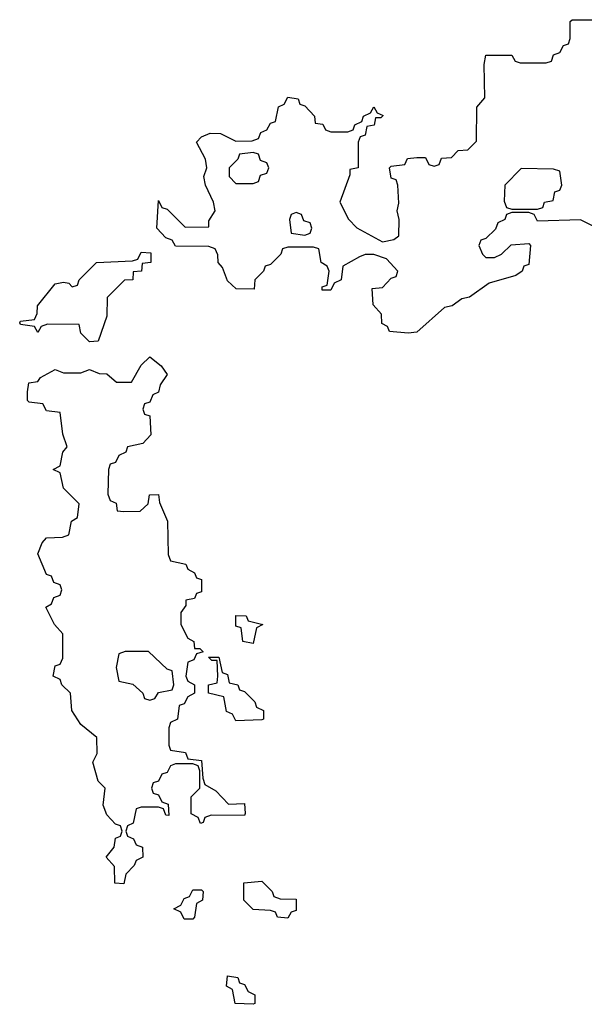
# Model space of a CAD drawing. Header units: inches. Extents: x 2397558 to 2568646, y 256209 to 449595.
# Tile 46 of 85: x 2464388 to 2465698, y 341708 to 343994. Entities that reach past the tile are written whole.
import ezdxf

# ---------------------------------------------------------------- set-up
doc = ezdxf.new("R2010")
doc.units = ezdxf.units.IN
doc.header["$MEASUREMENT"] = 0
doc.layers.add('C4364', color=7, linetype='Continuous')

msp = doc.modelspace()

# ---------------------------------------------------------------- linework, layer by layer
at = {"layer": 'C4364', "color": 6}
msp.add_lwpolyline([(2465732.7, 343507.3), (2465690, 343529), (2465590, 343526), (2465582, 343542), (2465570, 343546), (2465530, 343546), (2465518, 343542), (2465514, 343530), (2465498, 343522), (2465492, 343508), (2465470, 343486), (2465458, 343482), (2465454, 343470), (2465462, 343450), (2465470, 343442), (2465490, 343442), (2465506, 343450), (2465528.4, 343471.6), (2465570, 343474), (2465574, 343470), (2465570, 343426), (2465558, 343422), (2465554, 343410), (2465539.6, 343400.4), (2465478, 343382), (2465432, 343350), (2465414.4, 343345.6), (2465392, 343330), (2465374, 343326), (2465310, 343268.7), (2465290, 343266), (2465246, 343270), (2465242, 343282), (2465228.7, 343288.7), (2465228, 343310), (2465208.4, 343331.6), (2465206, 343370), (2465230, 343372), (2465250, 343394), (2465262, 343398), (2465266, 343410), (2465239, 343439), (2465210, 343448.7), (2465190, 343448.7), (2465176.9, 343443.1), (2465138, 343422), (2465134, 343390), (2465118, 343382), (2465110, 343366), (2465090, 343366), (2465090, 343374), (2465102, 343378), (2465106, 343410), (2465102, 343422), (2465088, 343430), (2465082, 343462), (2465070, 343466), (2465010, 343466), (2464998, 343462), (2464994, 343450), (2464970, 343426), (2464958, 343422), (2464954, 343410), (2464934, 343390), (2464932, 343368), (2464890.7, 343369.3), (2464870, 343388), (2464859, 343419), (2464848.7, 343430), (2464848, 343448), (2464842, 343462), (2464827.3, 343467.3), (2464750, 343468), (2464742, 343482), (2464727.3, 343487.3), (2464706, 343510), (2464710, 343574), (2464718, 343558), (2464730, 343554), (2464772, 343512), (2464827.3, 343512.7), (2464827.3, 343527.3), (2464842, 343550), (2464838, 343570), (2464819, 343610), (2464815.3, 343630), (2464822, 343650), (2464819, 343670), (2464798, 343710), (2464810, 343722), (2464830, 343730.8), (2464854, 343730), (2464890, 343712), (2464927.3, 343712.7), (2464942, 343718), (2464948, 343732), (2464962, 343738), (2464970, 343754), (2464982, 343758), (2464988.4, 343791.6), (2465002, 343798), (2465010, 343814), (2465034, 343810), (2465038, 343798), (2465050, 343794), (2465072, 343770), (2465074, 343754), (2465091.6, 343751.6), (2465098, 343738), (2465110, 343734), (2465150, 343734), (2465162, 343738), (2465166, 343750), (2465182, 343758), (2465186, 343770), (2465202, 343778), (2465210, 343791.3), (2465218, 343778), (2465231.6, 343771.6), (2465226, 343766), (2465214, 343766), (2465211.1, 343748.9), (2465194, 343746), (2465190, 343726), (2465178, 343722), (2465174, 343710), (2465174, 343650), (2465154, 343646), (2465154, 343634), (2465131.3, 343570), (2465150.9, 343530.9), (2465170.9, 343510.9), (2465230, 343478), (2465256.4, 343483.6), (2465268, 343492), (2465269, 343530), (2465264, 343550), (2465268, 343568), (2465266, 343610), (2465262, 343622), (2465250, 343626), (2465246, 343650), (2465250, 343654), (2465282, 343658), (2465288.4, 343671.6), (2465310, 343674), (2465330, 343674), (2465338, 343658), (2465350, 343654), (2465362, 343658), (2465367.3, 343672.7), (2465390, 343674), (2465406, 343690), (2465428, 343692), (2465448, 343712), (2465449.1, 343790.9), (2465467.3, 343812.7), (2465466, 343890), (2465470, 343912), (2465530, 343912), (2465538, 343898), (2465550, 343894), (2465610, 343894), (2465622, 343898), (2465627.3, 343912.7), (2465642, 343918), (2465650, 343934), (2465662, 343938), (2465666, 343950), (2465666, 343990), (2465670, 343994), (2465810, 343994)], dxfattribs=at)
for points in [[(2464930, 343686), (2464898, 343682), (2464894, 343670), (2464874, 343650), (2464874, 343630), (2464890, 343614), (2464930, 343614), (2464942, 343618), (2464947.3, 343632.7), (2464962, 343638), (2464966, 343650), (2464962, 343662), (2464947.3, 343667.3), (2464942, 343682)], [(2465551.6, 343648.4), (2465514, 343610), (2465512.7, 343572.7), (2465518, 343558), (2465530, 343554), (2465590, 343554), (2465602, 343558), (2465606, 343570), (2465626, 343574), (2465630, 343594), (2465642, 343598), (2465646, 343610), (2465642, 343642), (2465627.3, 343647.3)], [(2465030, 343546), (2465018, 343542), (2465014, 343530), (2465018, 343498), (2465050, 343494), (2465062, 343498), (2465066, 343510), (2465062, 343522), (2465047.3, 343527.3), (2465042, 343542)], [(2464550, 343246), (2464530, 343266), (2464526, 343286), (2464452.7, 343287.3), (2464438, 343282), (2464430, 343268), (2464422, 343282), (2464390, 343286), (2464388, 343290), (2464390, 343294), (2464422, 343298), (2464428.4, 343311.6), (2464429, 343330), (2464470, 343381), (2464490, 343384.7), (2464502, 343382), (2464510, 343374), (2464522, 343378), (2464526, 343390), (2464566, 343430), (2464650, 343434), (2464662, 343438), (2464670, 343454), (2464692.7, 343452.7), (2464692, 343430), (2464672, 343428), (2464671, 343410), (2464651.6, 343408.4), (2464650.8, 343390), (2464631.1, 343388.9), (2464591, 343349), (2464590, 343306), (2464570, 343248)], [(2464630, 342852), (2464667.3, 342852.7), (2464686, 342870), (2464688.9, 342891.1), (2464710, 342892), (2464712.7, 342872.7), (2464731, 342830), (2464732.7, 342752.7), (2464738, 342738), (2464774, 342730), (2464778, 342718), (2464794, 342710), (2464798, 342698), (2464810, 342694), (2464810, 342666), (2464798, 342662), (2464794, 342650), (2464774, 342646), (2464774, 342634), (2464762, 342618), (2464762, 342590), (2464778, 342558), (2464792, 342550), (2464794, 342534), (2464806, 342534), (2464814, 342526), (2464798, 342522), (2464792, 342508), (2464778, 342502), (2464774, 342470), (2464778, 342458), (2464794, 342450), (2464794, 342430), (2464778, 342422), (2464770, 342406), (2464758, 342402), (2464754, 342370), (2464738, 342362), (2464734, 342350), (2464734, 342310), (2464738, 342298), (2464772.7, 342292.7), (2464778, 342278), (2464810, 342274), (2464812.7, 342232.7), (2464818, 342218), (2464843.6, 342203.6), (2464872.7, 342172.7), (2464910, 342174), (2464911.1, 342151.1), (2464910, 342146), (2464832.7, 342147.3), (2464818, 342142), (2464814, 342130), (2464808, 342128), (2464802, 342142), (2464786, 342150), (2464786, 342190), (2464806, 342210), (2464806, 342250), (2464802, 342262), (2464790, 342266), (2464750, 342266), (2464738, 342262), (2464730, 342246), (2464718, 342242), (2464710, 342226), (2464698, 342222), (2464694, 342210), (2464698, 342198), (2464710, 342194), (2464718, 342178), (2464732.7, 342172.7), (2464734, 342146), (2464727.3, 342147.3), (2464722, 342162), (2464710, 342166), (2464670, 342166), (2464658, 342162), (2464651.6, 342128.4), (2464638, 342122), (2464634, 342110), (2464638, 342098), (2464652, 342092), (2464658, 342078), (2464672.7, 342072.7), (2464674, 342050), (2464658, 342042), (2464654, 342030), (2464634, 342010), (2464630, 341988), (2464609.2, 341989.2), (2464608, 342028), (2464588.7, 342050), (2464607.3, 342072.7), (2464610, 342094), (2464622, 342098), (2464626, 342110), (2464622, 342122), (2464610, 342126), (2464590, 342148), (2464582, 342170), (2464586, 342210), (2464570, 342226), (2464558, 342270), (2464568, 342290), (2464567.3, 342327.3), (2464530, 342358), (2464509, 342390), (2464506, 342430), (2464486, 342450), (2464482, 342462), (2464466, 342470), (2464470, 342494), (2464482, 342498), (2464488, 342512), (2464488.4, 342568.4), (2464468.7, 342590), (2464448.7, 342630), (2464462, 342638), (2464467.3, 342652.7), (2464482, 342658), (2464486, 342670), (2464482, 342682), (2464467.3, 342687.3), (2464462, 342702), (2464450, 342706), (2464430, 342754), (2464440.2, 342779.8), (2464450, 342791.3), (2464487.3, 342792.7), (2464502, 342798), (2464508, 342830), (2464522, 342838), (2464526, 342870), (2464490, 342906), (2464482, 342942), (2464466, 342950), (2464482, 342958), (2464488, 342990), (2464498, 343002), (2464488, 343032), (2464482, 343082), (2464450, 343086), (2464442, 343102), (2464410, 343106), (2464406, 343110), (2464406, 343130), (2464408.9, 343151.1), (2464430, 343154), (2464436.4, 343163.6), (2464470, 343182), (2464490, 343174), (2464530, 343174), (2464550, 343182), (2464572.7, 343172.7), (2464590, 343172), (2464612.7, 343152.7), (2464647.3, 343152.7), (2464670, 343192), (2464690, 343211), (2464716, 343190), (2464730.6, 343170), (2464714, 343146), (2464710, 343129), (2464696.9, 343123.1), (2464690, 343106), (2464678, 343102), (2464674, 343090), (2464678, 343078), (2464690, 343074), (2464692, 343030), (2464674, 343010), (2464638, 343002), (2464634, 342990), (2464618, 342982), (2464610, 342966), (2464598, 342962), (2464594, 342950), (2464592.7, 342892.7), (2464598, 342878), (2464611.6, 342871.6), (2464614, 342854)], [(2464930, 342546), (2464906, 342550), (2464902, 342582), (2464890, 342586), (2464889.4, 342610.6), (2464914, 342610), (2464918, 342598), (2464952, 342590), (2464938, 342582)], [(2464687.3, 342527.3), (2464632.7, 342527.3), (2464618, 342522), (2464612, 342490), (2464618, 342458), (2464650.9, 342450.9), (2464674, 342430), (2464678, 342418), (2464690, 342414), (2464702, 342418), (2464710, 342432), (2464742, 342438), (2464746, 342450), (2464742, 342482), (2464730, 342486)], [(2464890, 342366), (2464882, 342382), (2464868, 342388), (2464862, 342422), (2464826, 342430), (2464826, 342450), (2464846, 342454), (2464848, 342470), (2464846, 342506), (2464834, 342506), (2464826, 342514), (2464850, 342514), (2464858, 342478), (2464870, 342474), (2464874, 342454), (2464894, 342450), (2464898, 342438), (2464910, 342434), (2464934, 342410), (2464938, 342398), (2464954, 342390), (2464954, 342370), (2464950, 342368.7)], [(2465010, 341908), (2464986, 341910), (2464982, 341922), (2464970, 341926), (2464930, 341928), (2464908, 341950), (2464908, 341990), (2464950, 341994), (2464974, 341970), (2464978, 341958), (2464992.7, 341952.7), (2465030, 341952), (2465030, 341926), (2465018, 341922)], [(2464770, 341906), (2464762, 341922), (2464746, 341930), (2464762, 341938), (2464770, 341954), (2464782, 341958), (2464790, 341974), (2464810, 341974), (2464814, 341970), (2464812, 341950), (2464798, 341942), (2464794, 341910), (2464790, 341906)], [(2464930, 341708), (2464888, 341710), (2464882, 341742), (2464868, 341750), (2464870, 341774), (2464894, 341770), (2464898, 341758), (2464910, 341754), (2464918, 341738), (2464934, 341730), (2464934, 341710)]]:
    msp.add_lwpolyline(points, close=True, dxfattribs=at)

doc.saveas('drawing.dxf')
